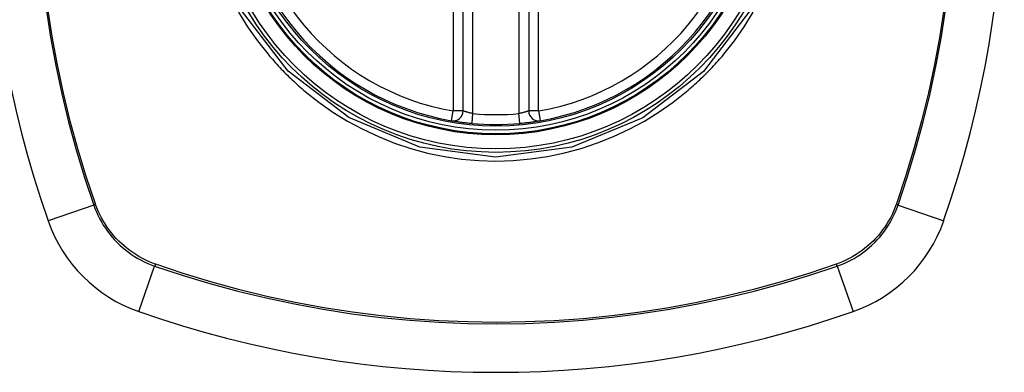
# Model space of a CAD drawing. Header units: inches. Extents: x 20 to 683, y 61 to 320.
# Tile 186 of 256: x 224.072 to 225.254, y 205.659 to 206.082. Entities that reach past the tile are written whole.
import ezdxf

# ---------------------------------------------------------------- set-up
doc = ezdxf.new("R2010")
doc.units = ezdxf.units.IN
doc.header["$MEASUREMENT"] = 0
doc.layers.add('Visible Edges(ANSI)', color=7, linetype='Continuous', lineweight=25)
doc.layers.add('Visible Tangent Edges(ANSI)', color=7, linetype='Continuous', lineweight=25)

msp = doc.modelspace()

# ---------------------------------------------------------------- linework, layer by layer
at = {"layer": 'Visible Edges(ANSI)'}
for p, q in [((224.604, 205.9729), (224.604, 206.5665)), ((224.6828, 206.5665), (224.6828, 205.9729))]:
    msp.add_line(p, q, dxfattribs=at)
at = {"layer": 'Visible Edges(ANSI)', "flags": 128}
for points in [[(224.5902, 205.9613), (224.5903, 205.9613), (224.5904, 205.9613), (224.5907, 205.9612), (224.5911, 205.9611), (224.5915, 205.9611), (224.5921, 205.961), (224.5928, 205.9609), (224.5935, 205.9607), (224.5944, 205.9606), (224.5953, 205.9605), (224.5963, 205.9603), (224.5974, 205.9601), (224.5986, 205.96), (224.5998, 205.9598), (224.6011, 205.9596), (224.6025, 205.9594), (224.6039, 205.9592), (224.6054, 205.9591), (224.6069, 205.9589), (224.6084, 205.9587), (224.61, 205.9585), (224.6116, 205.9584), (224.6132, 205.9582), (224.6148, 205.9581)], [(224.6721, 205.9581), (224.6737, 205.9582), (224.6752, 205.9584), (224.6768, 205.9585), (224.6784, 205.9587), (224.6799, 205.9589), (224.6814, 205.9591), (224.6829, 205.9592), (224.6843, 205.9594), (224.6856, 205.9596), (224.687, 205.9598), (224.6882, 205.96), (224.6894, 205.9601), (224.6905, 205.9603), (224.6915, 205.9605), (224.6924, 205.9606), (224.6933, 205.9607), (224.6941, 205.9609), (224.6947, 205.961), (224.6953, 205.9611), (224.6958, 205.9611), (224.6961, 205.9612), (224.6964, 205.9613), (224.6966, 205.9613), (224.6966, 205.9613)]]:
    msp.add_lwpolyline(points, dxfattribs=at)
at = {"layer": 'Visible Edges(ANSI)'}
for radius in [0.3199, 0.315]:
    msp.add_circle((224.6434, 206.2697), radius, dxfattribs=at)
for centre, radius, start, end in [((225.3324, 206.2697), 1.2992, 160.7337, 199.2663), ((223.9544, 206.2697), 1.2992, 340.7337, 19.2663), ((224.6434, 206.2697), 0.313, 99.784, 260.216), ((224.6434, 206.2697), 0.313, 279.784, 80.216), ((224.5922, 205.9729), 0.0118, 260.216, 0), ((224.6946, 205.9729), 0.0118, 180, 279.784), ((224.6434, 206.2697), 0.313, 264.7499, 275.2501), ((224.2732, 205.8995), 0.1772, 199.2663, 250.7337), ((225.0136, 205.8995), 0.1772, 289.2663, 340.7337), ((224.6434, 206.9587), 1.2992, 250.7337, 289.2663)]:
    msp.add_arc(centre, radius, start, end, dxfattribs=at)
at = {"layer": 'Visible Tangent Edges(ANSI)'}
for p, q in [((224.5922, 206.5665), (224.5922, 205.9729)), ((224.6159, 205.9698), (224.6159, 206.5696)), ((224.671, 206.5696), (224.671, 205.9698)), ((224.6946, 205.9729), (224.6946, 206.5665)), ((224.5902, 205.9613), (224.5922, 205.9729)), ((224.604, 205.9729), (224.5922, 205.9729)), ((224.6148, 205.9581), (224.6159, 205.9698)), ((224.6721, 205.9581), (224.671, 205.9698)), ((224.6946, 205.9729), (224.6828, 205.9729)), ((224.6946, 205.9729), (224.6966, 205.9613)), ((224.1606, 205.8601), (224.1059, 205.841)), ((224.1629, 205.8609), (224.1627, 205.8614)), ((225.1241, 205.8614), (225.124, 205.8609)), ((225.1262, 205.8601), (225.1809, 205.841)), ((224.2147, 205.7323), (224.2338, 205.7869)), ((224.2351, 205.789), (224.2346, 205.7892)), ((225.0522, 205.7892), (225.0518, 205.789)), ((225.053, 205.7869), (225.0721, 205.7323))]:
    msp.add_line(p, q, dxfattribs=at)
at = {"layer": 'Visible Tangent Edges(ANSI)', "flags": 128}
for points in [[(224.1036, 206.0958), (224.1089, 206.0615), (224.1152, 206.0274), (224.1224, 205.9935), (224.1305, 205.9597), (224.1396, 205.9263), (224.1497, 205.8931), (224.1606, 205.8601)], [(224.1627, 205.8614), (224.1517, 205.8942), (224.1416, 205.9273), (224.1325, 205.9606), (224.1243, 205.9942), (224.117, 206.0281), (224.1107, 206.0621), (224.1054, 206.0963)], [(224.9482, 206.0929), (224.8924, 206.0202), (224.8196, 205.9646), (224.7345, 205.9295), (224.6431, 205.9175), (224.5519, 205.9296), (224.4667, 205.9649), (224.3939, 206.0208), (224.3382, 206.0936)], [(225.1816, 206.0974), (225.1763, 206.063), (225.1699, 206.0287), (225.1627, 205.9947), (225.1544, 205.9609), (225.1452, 205.9274), (225.1351, 205.8942), (225.1241, 205.8614)], [(225.1262, 205.8601), (225.1372, 205.8931), (225.1472, 205.9264), (225.1564, 205.96), (225.1646, 205.9939), (225.1718, 206.0281), (225.1781, 206.0624), (225.1834, 206.097)], [(224.3345, 206.0915), (224.3453, 206.0739), (224.3572, 206.057), (224.37, 206.0409)], [(224.9169, 206.0409), (224.9297, 206.057), (224.9415, 206.0739), (224.9523, 206.0915)], [(224.37, 206.0409), (224.3717, 206.0388), (224.3734, 206.0369), (224.3751, 206.0349), (224.3768, 206.0329), (224.3786, 206.0309), (224.3804, 206.029), (224.3821, 206.0271), (224.3839, 206.0251), (224.3857, 206.0232), (224.3876, 206.0213), (224.3894, 206.0195), (224.3913, 206.0176), (224.3931, 206.0157), (224.395, 206.0139), (224.3969, 206.0121), (224.3988, 206.0103), (224.4007, 206.0085), (224.4027, 206.0067), (224.4046, 206.0049), (224.4066, 206.0032), (224.4085, 206.0014), (224.4105, 205.9997), (224.4125, 205.998), (224.4145, 205.9963)], [(224.8723, 205.9963), (224.8743, 205.998), (224.8763, 205.9997), (224.8783, 206.0014), (224.8802, 206.0031), (224.8822, 206.0049), (224.8841, 206.0067), (224.8861, 206.0085), (224.888, 206.0103), (224.8899, 206.0121), (224.8918, 206.0139), (224.8937, 206.0157), (224.8955, 206.0176), (224.8974, 206.0194), (224.8992, 206.0213), (224.9011, 206.0232), (224.9029, 206.0251), (224.9047, 206.027), (224.9065, 206.029), (224.9082, 206.0309), (224.91, 206.0329), (224.9117, 206.0349), (224.9135, 206.0368), (224.9152, 206.0388), (224.9169, 206.0409)], [(224.4145, 205.9963), (224.4307, 205.9835), (224.4477, 205.9716), (224.4653, 205.9607), (224.4836, 205.9509), (224.5024, 205.9421), (224.5216, 205.9344), (224.5413, 205.9279), (224.5613, 205.9225), (224.5816, 205.9183), (224.6021, 205.9153), (224.6228, 205.9135), (224.6435, 205.9129), (224.6643, 205.9135), (224.685, 205.9154), (224.7055, 205.9184), (224.7258, 205.9226), (224.7458, 205.928), (224.7655, 205.9345), (224.7847, 205.9422), (224.8035, 205.951), (224.8217, 205.9608), (224.8393, 205.9717), (224.8561, 205.9835), (224.8723, 205.9963)], [(224.6159, 205.9698), (224.6151, 205.97), (224.6143, 205.9701), (224.6136, 205.9703), (224.6128, 205.9704), (224.6121, 205.9706), (224.6113, 205.9708), (224.6106, 205.971), (224.61, 205.9711), (224.6093, 205.9713), (224.6087, 205.9715), (224.6081, 205.9717), (224.6075, 205.9718), (224.607, 205.972), (224.6065, 205.9721), (224.606, 205.9723), (224.6056, 205.9724), (224.6053, 205.9725), (224.6049, 205.9726), (224.6047, 205.9727), (224.6045, 205.9728), (224.6043, 205.9729), (224.6041, 205.9729), (224.6041, 205.9729), (224.604, 205.9729)], [(224.6828, 205.9729), (224.6828, 205.9729), (224.6827, 205.9729), (224.6826, 205.9729), (224.6824, 205.9728), (224.6822, 205.9727), (224.6819, 205.9726), (224.6816, 205.9725), (224.6812, 205.9724), (224.6808, 205.9723), (224.6803, 205.9721), (224.6798, 205.972), (224.6793, 205.9718), (224.6787, 205.9716), (224.6781, 205.9715), (224.6775, 205.9713), (224.6769, 205.9711), (224.6762, 205.971), (224.6755, 205.9708), (224.6748, 205.9706), (224.674, 205.9704), (224.6733, 205.9703), (224.6725, 205.9701), (224.6717, 205.97), (224.671, 205.9698)], [(224.1606, 205.8601), (224.1621, 205.856), (224.1638, 205.8518), (224.1657, 205.8478), (224.1677, 205.8438), (224.1698, 205.8398), (224.1721, 205.836), (224.1746, 205.8323), (224.1771, 205.8286), (224.1799, 205.8251), (224.1827, 205.8216), (224.1857, 205.8183), (224.1888, 205.8151), (224.192, 205.812), (224.1953, 205.809), (224.1988, 205.8062), (224.2023, 205.8035), (224.206, 205.8009), (224.2097, 205.7984), (224.2135, 205.7961), (224.2174, 205.794), (224.2214, 205.792), (224.2255, 205.7901), (224.2296, 205.7884), (224.2338, 205.7869)], [(224.2346, 205.7892), (224.2305, 205.7907), (224.2265, 205.7924), (224.2225, 205.7942), (224.2186, 205.7962), (224.2148, 205.7984), (224.2111, 205.8006), (224.2074, 205.803), (224.2039, 205.8056), (224.2004, 205.8082), (224.197, 205.811), (224.1938, 205.8139), (224.1906, 205.8169), (224.1876, 205.8201), (224.1847, 205.8233), (224.1819, 205.8267), (224.1792, 205.8302), (224.1767, 205.8337), (224.1743, 205.8374), (224.172, 205.8411), (224.1699, 205.8449), (224.1679, 205.8488), (224.1661, 205.8528), (224.1644, 205.8568), (224.1629, 205.8609)], [(225.124, 205.8609), (225.1224, 205.8568), (225.1207, 205.8528), (225.1189, 205.8488), (225.1169, 205.8449), (225.1148, 205.8411), (225.1125, 205.8374), (225.1101, 205.8337), (225.1076, 205.8302), (225.1049, 205.8267), (225.1021, 205.8233), (225.0992, 205.8201), (225.0962, 205.8169), (225.0931, 205.8139), (225.0898, 205.811), (225.0864, 205.8082), (225.083, 205.8056), (225.0794, 205.803), (225.0758, 205.8006), (225.072, 205.7984), (225.0682, 205.7962), (225.0643, 205.7942), (225.0604, 205.7924), (225.0563, 205.7907), (225.0522, 205.7892)], [(225.053, 205.7869), (225.0572, 205.7884), (225.0613, 205.7901), (225.0654, 205.792), (225.0694, 205.794), (225.0733, 205.7961), (225.0771, 205.7984), (225.0809, 205.8009), (225.0845, 205.8035), (225.0881, 205.8062), (225.0915, 205.809), (225.0948, 205.812), (225.0981, 205.8151), (225.1012, 205.8183), (225.1041, 205.8216), (225.107, 205.8251), (225.1097, 205.8286), (225.1123, 205.8323), (225.1147, 205.836), (225.117, 205.8398), (225.1192, 205.8438), (225.1212, 205.8478), (225.123, 205.8518), (225.1247, 205.856), (225.1262, 205.8601)], [(224.2338, 205.7869), (224.2668, 205.776), (224.3001, 205.7659), (224.3337, 205.7568), (224.3676, 205.7486), (224.4018, 205.7414), (224.4361, 205.7351), (224.4706, 205.7298), (224.5053, 205.7254), (224.54, 205.722), (224.5747, 205.7196), (224.6095, 205.7182), (224.6442, 205.7177), (224.6789, 205.7182), (224.7136, 205.7197), (224.7483, 205.7222), (224.7829, 205.7256), (224.8173, 205.7299), (224.8516, 205.7352), (224.8857, 205.7415), (224.9197, 205.7487), (224.9534, 205.7569), (224.9869, 205.7659), (225.0201, 205.776), (225.053, 205.7869)], [(225.0518, 205.789), (225.019, 205.778), (224.9859, 205.7679), (224.9525, 205.7588), (224.9189, 205.7506), (224.8851, 205.7433), (224.8511, 205.737), (224.8169, 205.7317), (224.7825, 205.7273), (224.748, 205.7238), (224.7134, 205.7214), (224.6788, 205.7199), (224.6442, 205.7194), (224.6096, 205.7199), (224.5749, 205.7213), (224.5403, 205.7237), (224.5056, 205.7271), (224.4711, 205.7315), (224.4367, 205.7369), (224.4024, 205.7432), (224.3684, 205.7505), (224.3346, 205.7587), (224.3011, 205.7679), (224.2679, 205.778), (224.2351, 205.789)]]:
    msp.add_lwpolyline(points, dxfattribs=at)
at = {"layer": 'Visible Tangent Edges(ANSI)'}
for radius in [0.3464, 0.3422, 0.3254, 0.3242]:
    msp.add_circle((224.6434, 206.2697), radius, dxfattribs=at)
for start, end in [(99.784, 260.216), (279.784, 80.216), (264.7499, 275.2501)]:
    msp.add_arc((224.6434, 206.2697), 0.3012, start, end, dxfattribs=at)
for centre, major_axis, start_param, end_param in [((224.1652, 205.8618), (-0.00931, -0.00321), 1.046967, 1.310674), ((225.1216, 205.8618), (-0.00931, 0.00321), 1.830918, 2.094625), ((224.2355, 205.7916), (0.00321, 0.00931), 1.830918, 2.094625), ((225.0514, 205.7916), (-0.00321, 0.00931), 4.18856, 4.452267)]:
    msp.add_ellipse(centre, major_axis=major_axis, ratio=0.002592, start_param=start_param, end_param=end_param, dxfattribs=at)

doc.saveas('drawing.dxf')
